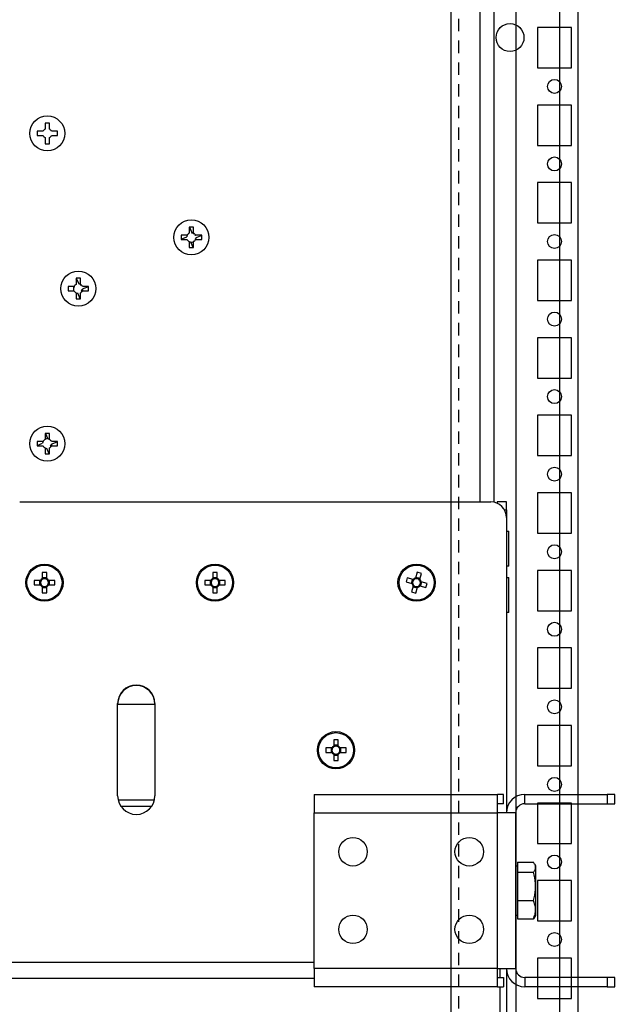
# Model space of a CAD drawing. Header units: inches. Extents: x 614 to 6314, y 704 to 4696.
# Tile 67 of 78: x 5825 to 6017, y 1958 to 2275. Entities that reach past the tile are written whole.
import ezdxf

# ---------------------------------------------------------------- set-up
doc = ezdxf.new("R2010")
doc.units = ezdxf.units.IN
doc.header["$MEASUREMENT"] = 0
doc.linetypes.add('VERDECKT', pattern=[7, 4, -3])
doc.layers.add('PWR_0250HP', color=7, linetype='Continuous')
doc.styles.get("Standard").update_dxf_attribs({"font": 'ARIALN.TTF'})
doc.dimstyles.get("Standard").update_dxf_attribs({"dimtxt": 25, "dimasz": 20, "dimexe": 5, "dimexo": 5, "dimgap": 10, "dimtad": 0, "dimtih": 1, "dimtoh": 1, "dimzin": 0, "dimdsep": 46, "dimtxsty": 'Standard', "dimcen": 10, "dimadec": 0, "dimazin": 0, "dimtfac": 1, "dimtofl": 0, "dimtmove": 0, "dimatfit": 3, "dimfxl": 1, "dimtolj": 1, "dimtzin": 0, "dimarcsym": 0})

# ---------------------------------------------------------------- blocks, each defined once
blk = doc.blocks.new('SUBPANEL_SIDE')
for p, q in [((0, -940), (0, 940)), ((35, 921.65), (35, -925.25))]:
    blk.add_line(p, q)
at = {"linetype": 'VERDECKT'}
blk.add_line((2.5, -934.5), (2.5, 919), dxfattribs=at)
blk.add_circle((19, -96.5), 4.5)
blk = doc.blocks.new('ENCL_SIDE')
for p, q in [((234.95, 2058.75), (234.95, 168.75)), ((254.95, 1189.25), (254.95, 208.25)), ((234.95, 1017.75), (234.95, 1004.75)), ((252.95, 1017.75), (241.95, 1017.75)), ((241.95, 1017.75), (241.95, 1004.75)), ((252.95, 1004.75), (252.95, 1017.75)), ((241.95, 1004.75), (252.95, 1004.75)), ((234.95, 1001), (234.95, 996.5)), ((234.95, 992.75), (234.95, 979.75)), ((252.95, 992.75), (241.95, 992.75)), ((241.95, 992.75), (241.95, 979.75)), ((252.95, 979.75), (252.95, 992.75)), ((241.95, 979.75), (252.95, 979.75)), ((234.95, 976), (234.95, 971.5)), ((234.95, 967.75), (234.95, 954.75)), ((252.95, 967.75), (241.95, 967.75)), ((241.95, 967.75), (241.95, 954.75)), ((252.95, 954.75), (252.95, 967.75)), ((241.95, 954.75), (252.95, 954.75)), ((234.95, 951), (234.95, 946.5)), ((234.95, 942.75), (234.95, 929.75)), ((252.95, 942.75), (241.95, 942.75)), ((241.95, 942.75), (241.95, 929.75)), ((252.95, 929.75), (252.95, 942.75)), ((241.95, 929.75), (252.95, 929.75)), ((234.95, 926), (234.95, 921.5)), ((234.95, 917.75), (234.95, 904.75)), ((252.95, 917.75), (241.95, 917.75)), ((241.95, 917.75), (241.95, 904.75)), ((252.95, 904.75), (252.95, 917.75)), ((241.95, 904.75), (252.95, 904.75)), ((234.95, 901), (234.95, 896.5)), ((234.95, 892.75), (234.95, 879.75)), ((252.95, 892.75), (241.95, 892.75)), ((241.95, 892.75), (241.95, 879.75)), ((252.95, 879.75), (252.95, 892.75)), ((241.95, 879.75), (252.95, 879.75)), ((234.95, 876), (234.95, 871.5)), ((234.95, 867.75), (234.95, 854.75)), ((252.95, 867.75), (241.95, 867.75)), ((241.95, 867.75), (241.95, 854.75)), ((252.95, 854.75), (252.95, 867.75)), ((241.95, 854.75), (252.95, 854.75)), ((234.95, 851), (234.95, 846.5)), ((234.95, 842.75), (234.95, 829.75)), ((252.95, 842.75), (241.95, 842.75)), ((241.95, 842.75), (241.95, 829.75)), ((252.95, 829.75), (252.95, 842.75)), ((241.95, 829.75), (252.95, 829.75)), ((234.95, 826), (234.95, 821.5)), ((234.95, 817.75), (234.95, 804.75)), ((252.95, 817.75), (241.95, 817.75)), ((241.95, 817.75), (241.95, 804.75)), ((252.95, 804.75), (252.95, 817.75)), ((241.95, 804.75), (252.95, 804.75)), ((234.95, 801), (234.95, 796.5)), ((234.95, 792.75), (234.95, 779.75)), ((252.95, 792.75), (241.95, 792.75)), ((241.95, 792.75), (241.95, 779.75)), ((252.95, 779.75), (252.95, 792.75)), ((241.95, 779.75), (252.95, 779.75)), ((234.95, 776), (234.95, 771.5)), ((234.95, 767.75), (234.95, 754.75)), ((252.95, 767.75), (241.95, 767.75)), ((241.95, 767.75), (241.95, 754.75)), ((252.95, 754.75), (252.95, 767.75)), ((241.95, 754.75), (252.95, 754.75)), ((234.95, 751), (234.95, 746.5)), ((234.95, 742.75), (234.95, 729.75)), ((252.95, 742.75), (241.95, 742.75)), ((241.95, 742.75), (241.95, 729.75)), ((252.95, 729.75), (252.95, 742.75)), ((241.95, 729.75), (252.95, 729.75)), ((234.95, 726), (234.95, 721.5)), ((234.95, 717.75), (234.95, 704.75)), ((252.95, 717.75), (241.95, 717.75)), ((241.95, 717.75), (241.95, 704.75)), ((252.95, 704.75), (252.95, 717.75)), ((241.95, 704.75), (252.95, 704.75))]:
    blk.add_line(p, q)
for centre in [(247.45, 998.75), (247.45, 973.75), (247.45, 948.75), (247.45, 923.75), (247.45, 898.75), (247.45, 873.75), (247.45, 848.75), (247.45, 823.75), (247.45, 798.75), (247.45, 773.75), (247.45, 748.75), (247.45, 723.75)]:
    blk.add_circle(centre, 2.25)
blk = doc.blocks.new('FRAME F_SIDE')
at = {"color": 7, "linetype": 'Continuous'}
for p, q in [((241.6, 273.35), (241.6, 1304.25)), ((246.1, 273.25), (246.1, 1302.45)), ((101.29, 395.45), (101.29, 393.5)), ((102.71, 395.45), (101.29, 395.45)), ((102.71, 393.5), (102.71, 395.45)), ((98.7, 392.86), (98.7, 391.44)), ((100.65, 392.86), (98.7, 392.86)), ((98.7, 391.44), (100.65, 391.44)), ((101.29, 390.8), (101.29, 388.85)), ((102.71, 388.85), (102.71, 390.8)), ((105.3, 392.86), (103.35, 392.86)), ((103.35, 391.44), (105.3, 391.44)), ((105.3, 391.44), (105.3, 392.86)), ((101.29, 388.85), (102.71, 388.85)), ((147.79, 361.95), (147.79, 360)), ((149.21, 361.95), (147.79, 361.95)), ((147.79, 361.93), (147.85, 361.95)), ((147.9, 361.95), (148.55, 360.38)), ((149.21, 360), (149.21, 361.95)), ((145.2, 359.36), (145.2, 357.94)), ((147.15, 359.36), (145.2, 359.36)), ((145.2, 358.05), (146.98, 358.79)), ((148.55, 360.38), (148.75, 359.91)), ((151.8, 359.36), (149.85, 359.36)), ((151.8, 359.25), (150.23, 358.6)), ((151.78, 359.36), (151.8, 359.3)), ((151.8, 357.94), (151.8, 359.36)), ((145.22, 357.94), (145.2, 358)), ((145.2, 357.94), (147.15, 357.94)), ((147.79, 357.3), (147.79, 355.35)), ((148.45, 356.92), (148.36, 357.13)), ((149.21, 357.23), (148.45, 356.92)), ((149.1, 355.35), (148.45, 356.92)), ((149.21, 355.35), (149.21, 357.3)), ((150.23, 358.6), (149.76, 358.4)), ((149.85, 357.94), (151.8, 357.94)), ((147.79, 355.35), (149.21, 355.35)), ((149.21, 355.37), (149.15, 355.35)), ((108.7, 342.86), (108.7, 341.44)), ((110.65, 342.86), (108.7, 342.86)), ((110.42, 342.86), (110.42, 341.44)), ((111.29, 345.12), (111.64, 345.45)), ((111.29, 345.45), (111.29, 343.5)), ((112.71, 345.45), (111.29, 345.45)), ((111.47, 345.29), (112.14, 343.67)), ((112.71, 343.5), (112.71, 345.45)), ((112.71, 343.21), (112.97, 343.32)), ((115.3, 342.86), (113.35, 342.86)), ((115.28, 342.86), (115.3, 342.8)), ((115.3, 341.44), (115.3, 342.86)), ((108.7, 341.44), (110.65, 341.44)), ((110.42, 342.27), (110.48, 342.29)), ((111.29, 340.8), (111.29, 338.85)), ((112.6, 338.85), (111.86, 340.63)), ((112.71, 338.85), (112.71, 340.8)), ((113.35, 341.44), (115.3, 341.44)), ((115.3, 342.75), (113.52, 342.01)), ((111.29, 338.85), (112.71, 338.85)), ((112.71, 338.87), (112.65, 338.85)), ((101.29, 295.43), (101.35, 295.45)), ((101.29, 295.45), (101.29, 293.5)), ((102.71, 295.45), (101.29, 295.45)), ((101.4, 295.45), (102.05, 293.88)), ((102.71, 293.5), (102.71, 295.45)), ((98.7, 292.86), (98.7, 291.44)), ((100.65, 292.86), (98.7, 292.86)), ((98.7, 291.55), (100.48, 292.29)), ((101.29, 293.57), (102.05, 293.88)), ((102.05, 293.88), (102.14, 293.67)), ((105.3, 292.86), (103.35, 292.86)), ((105.3, 292.75), (103.52, 292.01)), ((105.28, 292.86), (105.3, 292.8)), ((105.3, 291.44), (105.3, 292.86)), ((98.72, 291.44), (98.7, 291.5)), ((98.7, 291.44), (100.65, 291.44)), ((101.29, 290.8), (101.29, 288.85)), ((101.29, 288.85), (102.71, 288.85)), ((102.6, 288.85), (101.86, 290.63)), ((102.71, 288.87), (102.65, 288.85)), ((102.71, 288.85), (102.71, 290.8)), ((103.35, 291.44), (105.3, 291.44)), ((93.1, 273.35), (245.1, 273.35)), ((250.1, 273.35), (247.1, 273.35)), ((247.1, 273.35), (247.1, 272.93)), ((250.1, 270.85), (250.1, 273.35)), ((249.43, 270.85), (250.1, 270.85)), ((250.1, 270.85), (250.1, 268.35)), ((250.1, 268.35), (250.1, 173.2)), ((250.25, 264), (250.9, 264)), ((250.25, 252.7), (250.25, 264)), ((250.9, 252.7), (250.9, 264)), ((250.25, 257.64), (250.1, 257.64)), ((250.9, 252.7), (250.25, 252.7)), ((97.8, 248.06), (97.8, 246.64)), ((99.75, 248.06), (97.8, 248.06)), ((99.52, 248.06), (99.52, 246.64)), ((100.39, 250.65), (100.39, 248.7)), ((101.81, 250.65), (100.39, 250.65)), ((101.81, 248.93), (100.39, 248.93)), ((101.81, 248.7), (101.81, 250.65)), ((104.4, 248.06), (102.45, 248.06)), ((102.68, 246.64), (102.68, 248.06)), ((104.4, 246.64), (104.4, 248.06)), ((152.8, 248.06), (152.8, 246.64)), ((154.75, 248.06), (152.8, 248.06)), ((154.52, 248.06), (154.52, 246.64)), ((155.39, 250.65), (155.39, 248.7)), ((156.81, 250.65), (155.39, 250.65)), ((156.81, 248.93), (155.39, 248.93)), ((156.81, 248.7), (156.81, 250.65)), ((159.4, 248.06), (157.45, 248.06)), ((157.68, 246.64), (157.68, 248.06)), ((159.4, 246.64), (159.4, 248.06)), ((218.12, 248.94), (217.73, 247.57)), ((217.73, 247.57), (219.61, 247.04)), ((220, 248.4), (218.12, 248.94)), ((219.78, 248.47), (219.39, 247.1)), ((221.32, 250.72), (220.79, 248.84)), ((222.22, 248.67), (220.85, 249.06)), ((222.69, 250.33), (221.32, 250.72)), ((222.15, 248.45), (222.69, 250.33)), ((222.42, 246.23), (222.81, 247.6)), ((224.47, 247.13), (222.59, 247.66)), ((250.25, 249), (250.9, 249)), ((250.25, 237.7), (250.25, 249)), ((250.9, 237.7), (250.9, 249)), ((97.8, 246.64), (99.75, 246.64)), ((100.39, 246), (100.39, 244.05)), ((100.39, 245.77), (101.81, 245.77)), ((101.81, 244.05), (101.81, 246)), ((102.45, 246.64), (104.4, 246.64)), ((152.8, 246.64), (154.75, 246.64)), ((155.39, 246), (155.39, 244.05)), ((155.39, 245.77), (156.81, 245.77)), ((156.81, 244.05), (156.81, 246)), ((157.45, 246.64), (159.4, 246.64)), ((220.05, 246.25), (219.51, 244.37)), ((219.98, 246.03), (221.35, 245.64)), ((220.88, 243.98), (221.41, 245.86)), ((222.2, 246.3), (224.08, 245.76)), ((224.08, 245.76), (224.47, 247.13)), ((100.39, 244.05), (101.81, 244.05)), ((155.39, 244.05), (156.81, 244.05)), ((219.51, 244.37), (220.88, 243.98)), ((250.25, 244.06), (250.1, 244.06)), ((250.25, 242.64), (250.1, 242.64)), ((250.25, 240.37), (250.1, 240.45)), ((250.9, 237.7), (250.25, 237.7)), ((124.7, 178.65), (124.7, 208.35)), ((136.7, 208.05), (124.7, 208.05)), ((136.7, 208.35), (136.7, 178.65)), ((191.8, 194.06), (191.8, 192.64)), ((193.75, 194.06), (191.8, 194.06)), ((193.52, 194.06), (193.52, 192.64)), ((194.39, 196.65), (194.39, 194.7)), ((195.81, 196.65), (194.39, 196.65)), ((195.81, 194.93), (194.39, 194.93)), ((195.81, 194.7), (195.81, 196.65)), ((198.4, 194.06), (196.45, 194.06)), ((196.68, 192.64), (196.68, 194.06)), ((198.4, 192.64), (198.4, 194.06)), ((191.8, 192.64), (193.75, 192.64)), ((194.39, 192), (194.39, 190.05)), ((194.39, 191.77), (195.81, 191.77)), ((195.81, 190.05), (195.81, 192)), ((196.45, 192.64), (198.4, 192.64)), ((194.39, 190.05), (195.81, 190.05)), ((188.1, 179.1), (247.2, 179.1)), ((188.1, 179.1), (188.1, 173.2)), ((247.2, 173.2), (247.2, 179.1)), ((249.1, 179.1), (247.2, 179.1)), ((249.1, 176.1), (249.1, 179.1)), ((256, 176.1), (256, 179.1)), ((256, 179.1), (282.6, 179.1)), ((282.6, 179.1), (282.6, 176.1)), ((285.1, 179.1), (282.6, 179.1)), ((285.1, 176.1), (285.1, 179.1)), ((136.57, 177.25), (124.83, 177.25)), ((135.74, 175.25), (125.66, 175.25)), ((249.1, 176.1), (247.2, 176.1)), ((256, 176.1), (282.6, 176.1)), ((282.6, 176.1), (285.1, 176.1)), ((188.1, 173.2), (247.2, 173.2)), ((188.1, 123), (188.1, 173.2)), ((247.2, 123), (247.2, 173.2)), ((253.1, 173.2), (247.2, 173.2)), ((253.1, 123), (253.1, 173.2)), ((253.1, 156.1), (253.7, 156.1)), ((253.7, 157.21), (258.79, 157.21)), ((253.7, 157.21), (253.7, 155.6)), ((253.7, 155.6), (253.7, 153.99)), ((259.18, 156.65), (259.5, 156.1)), ((259.5, 156.1), (259.5, 155.6)), ((259.5, 155.6), (259.5, 149.43)), ((253.7, 153.99), (258.79, 153.99)), ((253.7, 153.99), (253.7, 149.43)), ((253.7, 149.43), (253.7, 144.88)), ((259.5, 149.43), (259.5, 141.93)), ((253.7, 144.88), (258.79, 144.88)), ((253.7, 144.88), (253.7, 141.93)), ((253.7, 140.1), (253.1, 140.1)), ((253.7, 141.93), (253.7, 138.99)), ((259.5, 140.1), (259.18, 139.55)), ((259.5, 141.93), (259.5, 140.1)), ((253.7, 138.99), (258.79, 138.99)), ((259.17, 139.56), (258.79, 138.99)), ((-252, 125), (188.1, 125)), ((247.2, 123), (188.1, 123)), ((188.1, 123), (188.1, 117.1)), ((247.2, 117.1), (247.2, 123)), ((247.2, 123), (253.1, 123)), ((248, 123), (248, 120.1)), ((250.1, 123), (250.1, 95.75)), ((-252, 119.9), (188.1, 119.9)), ((247.2, 120.1), (249.1, 120.1)), ((249.1, 120.1), (249.1, 117.1)), ((256, 120.1), (256, 117.1)), ((282.6, 120.1), (256, 120.1)), ((282.6, 120.1), (282.6, 117.1)), ((285.1, 120.1), (282.6, 120.1)), ((285.1, 117.1), (285.1, 120.1)), ((247.2, 117.1), (188.1, 117.1)), ((247.2, 117.1), (249.1, 117.1)), ((248, 117.1), (248, 59.1)), ((282.6, 117.1), (256, 117.1)), ((282.6, 117.1), (285.1, 117.1))]:
    blk.add_line(p, q, dxfattribs=at)
for centre, radius in [((102, 392.15), 5.65), ((148.5, 358.65), 5.65), ((112, 342.15), 5.65), ((102, 292.15), 5.65), ((101.1, 247.35), 6), ((101.1, 247.35), 5.65), ((156.1, 247.35), 6), ((156.1, 247.35), 5.65), ((221.1, 247.35), 6), ((221.1, 247.35), 5.65), ((195.1, 193.35), 6), ((195.1, 193.35), 5.65), ((200.6, 160.6), 4.6), ((238.1, 160.6), 4.6), ((200.6, 135.6), 4.6), ((238.1, 135.6), 4.6)]:
    blk.add_circle(centre, radius, dxfattribs=at)
for centre, radius, start, end in [((102, 392.15), 1.52, 117.8118, 152.1882), ((102, 392.15), 1.52, 207.8118, 242.1882), ((102, 392.15), 1.52, 27.8118, 62.1882), ((102, 392.15), 1.52, 297.8118, 332.1882), ((148.5, 358.65), 1.52, 152.1882, 174.6365), ((148.5, 358.65), 1.52, 117.8118, 152.1882), ((148.5, 358.65), 1.52, 61.572, 84.6365), ((148.5, 358.65), 1.52, 27.8118, 62.1882), ((148.5, 358.65), 1.52, 207.8118, 242.1882), ((148.5, 358.65), 1.52, 242.1882, 264.6365), ((148.5, 358.65), 1.52, 297.8118, 332.1882), ((148.5, 358.65), 1.52, 331.572, 354.6365), ((112, 342.15), 1.52, 152.1882, 174.6365), ((112, 342.15), 1.52, 117.8118, 152.1882), ((112, 342.15), 1.52, 62.1882, 84.6365), ((112, 342.15), 1.52, 27.8118, 62.1882), ((112, 342.15), 1.52, 207.8118, 242.1882), ((112, 342.15), 1.52, 242.1882, 264.6365), ((112, 342.15), 1.52, 297.8118, 332.1882), ((112, 342.15), 1.28, 326.1226, 348.774), ((112, 342.15), 1.52, 332.1882, 354.6365), ((102, 292.15), 1.52, 152.1882, 174.6365), ((102, 292.15), 1.52, 117.8118, 152.1882), ((102, 292.15), 1.52, 62.1882, 84.6365), ((102, 292.15), 1.52, 27.8118, 62.1882), ((102, 292.15), 1.52, 332.1882, 354.6365), ((102, 292.15), 1.52, 207.8118, 242.1882), ((102, 292.15), 1.52, 242.1882, 264.6365), ((102, 292.15), 1.52, 297.8118, 332.1882), ((102, 292.15), 1.28, 326.1226, 348.774), ((245.1, 268.35), 5, 0, 90), ((101.1, 247.35), 1.52, 117.8118, 152.1882), ((101.1, 247.35), 1.28, 146.3257, 213.6743), ((101.1, 247.35), 1.28, 123.6743, 146.3257), ((101.1, 247.35), 1.28, 56.3257, 123.6743), ((101.1, 247.35), 1.52, 27.8118, 62.1882), ((101.1, 247.35), 1.28, 33.6743, 56.3257), ((101.1, 247.35), 1.28, 326.3257, 33.6743), ((156.1, 247.35), 1.52, 117.8118, 152.1882), ((156.1, 247.35), 1.28, 146.3257, 213.6743), ((156.1, 247.35), 1.28, 123.6743, 146.3257), ((156.1, 247.35), 1.28, 56.3257, 123.6743), ((156.1, 247.35), 1.52, 27.8118, 62.1882), ((156.1, 247.35), 1.28, 33.6743, 56.3257), ((156.1, 247.35), 1.28, 326.3257, 33.6743), ((221.1, 247.35), 1.28, 130.3743, 197.7229), ((221.1, 247.35), 1.52, 101.8604, 136.2368), ((221.1, 247.35), 1.28, 107.7229, 130.3743), ((221.1, 247.35), 1.28, 40.3743, 107.7229), ((221.1, 247.35), 1.28, 310.3743, 17.7229), ((221.1, 247.35), 1.28, 17.7229, 40.3743), ((221.1, 247.35), 1.52, 11.8604, 46.2368), ((101.1, 247.35), 1.52, 207.8118, 242.1882), ((101.1, 247.35), 1.28, 213.6743, 236.3257), ((101.1, 247.35), 1.28, 236.3257, 303.6743), ((101.1, 247.35), 1.52, 297.8118, 332.1882), ((101.1, 247.35), 1.28, 303.6743, 326.3257), ((156.1, 247.35), 1.52, 207.8118, 242.1882), ((156.1, 247.35), 1.28, 213.6743, 236.3257), ((156.1, 247.35), 1.28, 236.3257, 303.6743), ((156.1, 247.35), 1.52, 297.8118, 332.1882), ((156.1, 247.35), 1.28, 303.6743, 326.3257), ((221.1, 247.35), 1.52, 191.8604, 226.2368), ((221.1, 247.35), 1.28, 197.7229, 220.3743), ((221.1, 247.35), 1.28, 220.3743, 287.7229), ((221.1, 247.35), 1.52, 281.8604, 316.2368), ((221.1, 247.35), 1.28, 287.7229, 310.3743), ((130.7, 208.35), 6, 0, 180), ((130.7, 208.2), 6, 0, 180), ((195.1, 193.35), 1.52, 117.8118, 152.1882), ((195.1, 193.35), 1.28, 146.3257, 213.6743), ((195.1, 193.35), 1.28, 123.6743, 146.3257), ((195.1, 193.35), 1.28, 56.3257, 123.6743), ((195.1, 193.35), 1.52, 27.8118, 62.1882), ((195.1, 193.35), 1.28, 33.6743, 56.3257), ((195.1, 193.35), 1.28, 326.3257, 33.6743), ((195.1, 193.35), 1.52, 207.8118, 242.1882), ((195.1, 193.35), 1.28, 213.6743, 236.3257), ((195.1, 193.35), 1.28, 236.3257, 303.6743), ((195.1, 193.35), 1.52, 297.8118, 332.1882), ((195.1, 193.35), 1.28, 303.6743, 326.3257), ((130.7, 178.65), 6, 180, 0), ((256, 173.2), 5.9, 90, 180), ((256, 173.2), 2.9, 90, 180), ((256, 123), 5.9, 180, 270), ((256, 123), 2.9, 180, 270)]:
    blk.add_arc(centre, radius, start, end, dxfattribs=at)
for points, knots in [([(149.21, 360), (149.21, 359.98), (149.21, 359.9), (149.21, 359.81), (149.21, 359.72), (149.21, 359.72)], [0, 0, 0, 0, 0.12965, 0.934697, 1, 1, 1, 1]), ([(149.57, 359.36), (149.57, 359.36), (149.66, 359.36), (149.75, 359.36), (149.83, 359.36), (149.85, 359.36)], [0, 0, 0, 0, 0.065303, 0.87035, 1, 1, 1, 1]), ([(149.21, 357.58), (149.21, 357.58), (149.21, 357.49), (149.21, 357.4), (149.21, 357.32), (149.21, 357.3)], [0, 0, 0, 0, 0.065303, 0.87035, 1, 1, 1, 1]), ([(149.85, 357.94), (149.83, 357.94), (149.75, 357.94), (149.66, 357.94), (149.57, 357.94), (149.57, 357.94)], [0, 0, 0, 0, 0.12965, 0.934697, 1, 1, 1, 1]), ([(110.65, 342.86), (110.67, 342.86), (110.75, 342.86), (110.84, 342.86), (110.93, 342.86), (110.93, 342.86)], [0, 0, 0, 0, 0.12965, 0.934697, 1, 1, 1, 1]), ([(113.17, 341.18), (113.17, 341.19), (113.13, 341.27), (113.1, 341.35), (113.07, 341.43), (113.06, 341.44)], [0, 0, 0, 0, 0.129642, 0.934697, 1, 1, 1, 1]), ([(113.26, 341.9), (113.26, 341.9), (113.34, 341.94), (113.43, 341.97), (113.5, 342), (113.52, 342.01)], [0, 0, 0, 0, 0.065302, 0.870358, 1, 1, 1, 1]), ([(103.26, 291.9), (103.26, 291.9), (103.34, 291.94), (103.43, 291.97), (103.5, 292), (103.52, 292.01)], [0, 0, 0, 0, 0.0653032, 0.8703578, 1, 1, 1, 1]), ([(103.17, 291.18), (103.17, 291.19), (103.13, 291.27), (103.1, 291.35), (103.07, 291.43), (103.06, 291.44)], [0, 0, 0, 0, 0.129642, 0.934697, 1, 1, 1, 1]), ([(99.75, 248.06), (99.77, 248.06), (99.85, 248.06), (99.94, 248.06), (100.03, 248.06), (100.03, 248.06)], [0, 0, 0, 0, 0.129651, 0.934698, 1, 1, 1, 1]), ([(100.39, 248.42), (100.39, 248.42), (100.39, 248.51), (100.39, 248.6), (100.39, 248.68), (100.39, 248.7)], [0, 0, 0, 0, 0.065303, 0.870349, 1, 1, 1, 1]), ([(101.81, 248.7), (101.81, 248.68), (101.81, 248.6), (101.81, 248.51), (101.81, 248.42), (101.81, 248.42)], [0, 0, 0, 0, 0.129651, 0.934697, 1, 1, 1, 1]), ([(102.17, 248.06), (102.17, 248.06), (102.26, 248.06), (102.35, 248.06), (102.43, 248.06), (102.45, 248.06)], [0, 0, 0, 0, 0.0653032, 0.8703493, 1, 1, 1, 1]), ([(154.75, 248.06), (154.77, 248.06), (154.85, 248.06), (154.94, 248.06), (155.03, 248.06), (155.03, 248.06)], [0, 0, 0, 0, 0.1296507, 0.9346968, 1, 1, 1, 1]), ([(155.39, 248.42), (155.39, 248.42), (155.39, 248.51), (155.39, 248.6), (155.39, 248.68), (155.39, 248.7)], [0, 0, 0, 0, 0.065303, 0.870349, 1, 1, 1, 1]), ([(156.81, 248.7), (156.81, 248.68), (156.81, 248.6), (156.81, 248.51), (156.81, 248.42), (156.81, 248.42)], [0, 0, 0, 0, 0.129651, 0.934697, 1, 1, 1, 1]), ([(157.17, 248.06), (157.17, 248.06), (157.26, 248.06), (157.35, 248.06), (157.43, 248.06), (157.45, 248.06)], [0, 0, 0, 0, 0.0653032, 0.8703493, 1, 1, 1, 1]), ([(220, 248.4), (220.01, 248.4), (220.09, 248.38), (220.18, 248.35), (220.26, 248.33), (220.27, 248.33)], [0, 0, 0, 0, 0.129651, 0.934698, 1, 1, 1, 1]), ([(220.71, 248.57), (220.71, 248.58), (220.74, 248.66), (220.76, 248.75), (220.78, 248.83), (220.79, 248.84)], [0, 0, 0, 0, 0.065303, 0.870349, 1, 1, 1, 1]), ([(222.15, 248.45), (222.15, 248.44), (222.13, 248.36), (222.1, 248.27), (222.08, 248.19), (222.08, 248.18)], [0, 0, 0, 0, 0.129651, 0.934697, 1, 1, 1, 1]), ([(222.32, 247.74), (222.33, 247.74), (222.41, 247.72), (222.5, 247.69), (222.58, 247.67), (222.59, 247.66)], [0, 0, 0, 0, 0.0653034, 0.8703493, 1, 1, 1, 1]), ([(100.03, 246.64), (100.03, 246.64), (99.94, 246.64), (99.85, 246.64), (99.77, 246.64), (99.75, 246.64)], [0, 0, 0, 0, 0.065302, 0.870349, 1, 1, 1, 1]), ([(100.39, 246), (100.39, 246.02), (100.39, 246.1), (100.39, 246.19), (100.39, 246.28), (100.39, 246.28)], [0, 0, 0, 0, 0.129651, 0.934697, 1, 1, 1, 1]), ([(101.81, 246.28), (101.81, 246.28), (101.81, 246.19), (101.81, 246.1), (101.81, 246.02), (101.81, 246)], [0, 0, 0, 0, 0.065303, 0.870349, 1, 1, 1, 1]), ([(102.45, 246.64), (102.43, 246.64), (102.35, 246.64), (102.26, 246.64), (102.17, 246.64), (102.17, 246.64)], [0, 0, 0, 0, 0.1296507, 0.9346968, 1, 1, 1, 1]), ([(155.03, 246.64), (155.03, 246.64), (154.94, 246.64), (154.85, 246.64), (154.77, 246.64), (154.75, 246.64)], [0, 0, 0, 0, 0.0653032, 0.8703493, 1, 1, 1, 1]), ([(155.39, 246), (155.39, 246.02), (155.39, 246.1), (155.39, 246.19), (155.39, 246.28), (155.39, 246.28)], [0, 0, 0, 0, 0.129651, 0.934697, 1, 1, 1, 1]), ([(156.81, 246.28), (156.81, 246.28), (156.81, 246.19), (156.81, 246.1), (156.81, 246.02), (156.81, 246)], [0, 0, 0, 0, 0.065303, 0.870349, 1, 1, 1, 1]), ([(157.45, 246.64), (157.43, 246.64), (157.35, 246.64), (157.26, 246.64), (157.17, 246.64), (157.17, 246.64)], [0, 0, 0, 0, 0.1296507, 0.9346968, 1, 1, 1, 1]), ([(219.88, 246.96), (219.87, 246.96), (219.79, 246.98), (219.7, 247.01), (219.62, 247.03), (219.61, 247.04)], [0, 0, 0, 0, 0.065303, 0.870349, 1, 1, 1, 1]), ([(220.05, 246.25), (220.05, 246.26), (220.07, 246.34), (220.1, 246.43), (220.12, 246.51), (220.12, 246.52)], [0, 0, 0, 0, 0.129651, 0.934697, 1, 1, 1, 1]), ([(221.49, 246.13), (221.49, 246.12), (221.47, 246.04), (221.44, 245.95), (221.42, 245.87), (221.41, 245.86)], [0, 0, 0, 0, 0.065303, 0.870349, 1, 1, 1, 1]), ([(222.2, 246.3), (222.19, 246.3), (222.11, 246.32), (222.02, 246.35), (221.94, 246.37), (221.93, 246.37)], [0, 0, 0, 0, 0.129651, 0.934697, 1, 1, 1, 1]), ([(193.75, 194.06), (193.77, 194.06), (193.85, 194.06), (193.94, 194.06), (194.03, 194.06), (194.03, 194.06)], [0, 0, 0, 0, 0.129652, 0.934697, 1, 1, 1, 1]), ([(194.39, 194.42), (194.39, 194.42), (194.39, 194.51), (194.39, 194.6), (194.39, 194.68), (194.39, 194.7)], [0, 0, 0, 0, 0.065303, 0.870349, 1, 1, 1, 1]), ([(195.81, 194.7), (195.81, 194.68), (195.81, 194.6), (195.81, 194.51), (195.81, 194.42), (195.81, 194.42)], [0, 0, 0, 0, 0.129651, 0.934697, 1, 1, 1, 1]), ([(196.17, 194.06), (196.17, 194.06), (196.26, 194.06), (196.35, 194.06), (196.43, 194.06), (196.45, 194.06)], [0, 0, 0, 0, 0.065303, 0.870348, 1, 1, 1, 1]), ([(194.03, 192.64), (194.03, 192.64), (193.94, 192.64), (193.85, 192.64), (193.77, 192.64), (193.75, 192.64)], [0, 0, 0, 0, 0.065303, 0.870348, 1, 1, 1, 1]), ([(194.39, 192), (194.39, 192.02), (194.39, 192.1), (194.39, 192.19), (194.39, 192.28), (194.39, 192.28)], [0, 0, 0, 0, 0.129651, 0.934697, 1, 1, 1, 1]), ([(195.81, 192.28), (195.81, 192.28), (195.81, 192.19), (195.81, 192.1), (195.81, 192.02), (195.81, 192)], [0, 0, 0, 0, 0.065303, 0.870349, 1, 1, 1, 1]), ([(196.45, 192.64), (196.43, 192.64), (196.35, 192.64), (196.26, 192.64), (196.17, 192.64), (196.17, 192.64)], [0, 0, 0, 0, 0.129652, 0.934697, 1, 1, 1, 1]), ([(259.5, 155.6), (259.5, 155.64), (259.49, 155.92), (259.34, 156.47), (258.97, 156.96), (258.79, 157.21)], [0, 0, 0, 0, 0.070085, 0.53078, 1, 1, 1, 1]), ([(258.79, 153.99), (258.99, 154.25), (259.39, 154.78), (259.46, 155.32), (259.5, 155.6)], [0, 0, 0, 0, 0.495456, 1, 1, 1, 1]), ([(259.5, 149.43), (259.41, 150.68), (259.29, 152.22), (258.87, 153.71), (258.79, 153.99)], [0, 0, 0, 0, 0.811304, 1, 1, 1, 1]), ([(258.79, 144.88), (259.08, 146.06), (259.46, 147.56), (259.49, 149.1), (259.5, 149.43)], [0, 0, 0, 0, 0.785623, 1, 1, 1, 1]), ([(259.5, 141.93), (259.5, 142), (259.49, 142.53), (259.34, 143.53), (258.97, 144.43), (258.79, 144.88)], [0, 0, 0, 0, 0.070081, 0.530783, 1, 1, 1, 1]), ([(258.79, 138.99), (258.99, 139.47), (259.39, 140.43), (259.46, 141.43), (259.5, 141.93)], [0, 0, 0, 0, 0.495457, 1, 1, 1, 1])]:
    blk.add_open_spline(points, degree=3, knots=knots, dxfattribs=at)
blk = doc.blocks.new('*D57')
at = {"color": 0, "linetype": 'Continuous', "lineweight": -2, "transparency": 16777216}
for p, q in [((5995.77, 3641.41), (6204.94, 3641.41)), ((6199.94, 3621.41), (6199.94, 2739.45)), ((6199.94, 1272.21), (6199.94, 2687.41)), ((6038.11, 1252.21), (6204.94, 1252.21))]:
    blk.add_line(p, q, dxfattribs=at)
at = {"color": 0, "linetype": 'Continuous', "transparency": 16777216}
for points in [[(6196.61, 3621.41), (6203.28, 3621.41), (6199.94, 3641.41)], [(6196.61, 1272.21), (6203.28, 1272.21), (6199.94, 1252.21)]]:
    blk.add_solid(points, dxfattribs=at)
at = {"layer": 'DEFPOINTS', "color": 0, "linetype": 'Continuous', "transparency": 16777216}
for p in [(5990.77, 3641.41), (6199.94, 3641.41), (6033.11, 1252.21)]:
    blk.add_point(p, dxfattribs=at)
at = {"color": 0, "linetype": 'Continuous', "transparency": 16777216, "insert": (6199.94, 2713.43), "char_height": 25, "attachment_point": 5}
blk.add_mtext('\\A1;2389.20 [94.1"]', dxfattribs=at)

msp = doc.modelspace()

# ---------------------------------------------------------------- block references
for name, p in [('ENCL_SIDE', (5750.107, 1254.962)), ('SUBPANEL_SIDE', (5964.207, 2365.962))]:
    msp.add_blockref(name, p)
at = {"layer": 'PWR_0250HP'}
msp.add_blockref('FRAME F_SIDE', (5731.956, 1846.4), dxfattribs=at)

# ---------------------------------------------------------------- dimensions: what is measured, and where the dimension line sits
at = {"linetype": 'Continuous'}
dim = msp.add_linear_dim(base=(6199.942, 3641.414), p1=(6033.107, 1252.212), p2=(5990.769, 3641.414), angle=90, dimstyle='Standard', dxfattribs=at)
dim.commit()
dim.dimension.update_dxf_attribs({"geometry": '*D57', "text_midpoint": (6199.942, 2713.431), "dimtype": 160})

doc.saveas('drawing.dxf')
